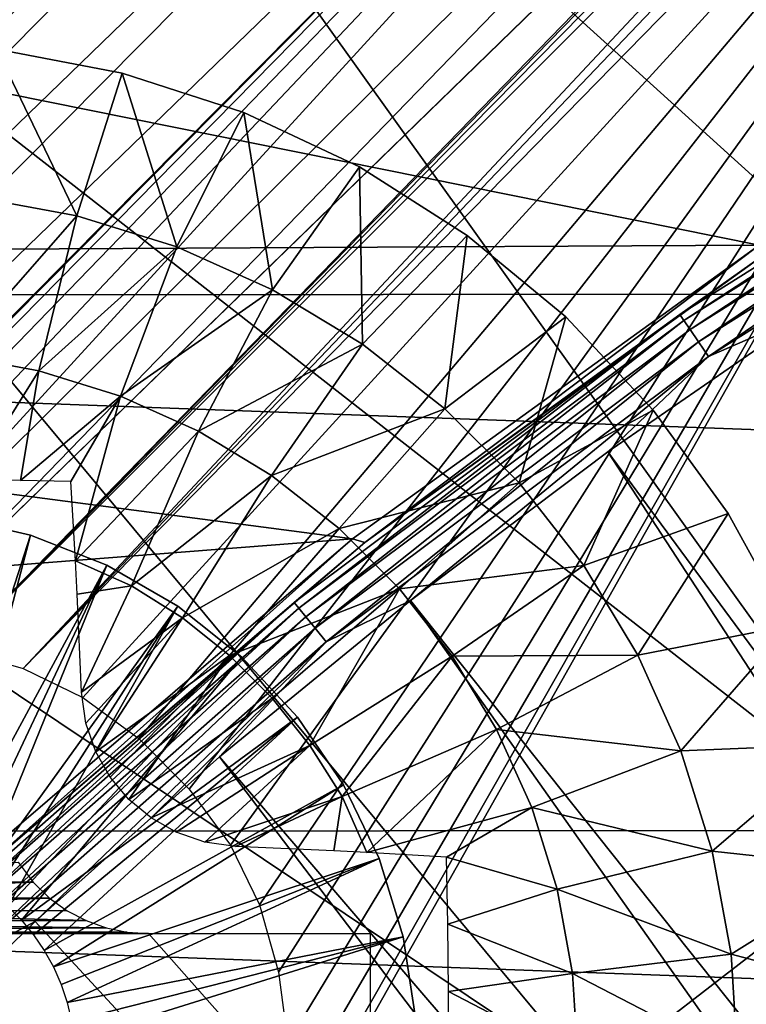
# Model space of a CAD drawing. Header units: millimetres. Extents: x -30.2 to 30.2, y -30.2 to 30.2.
# Tile 78 of 191: x -13 to -10.6, y 13.6 to 16.8. Entities that reach past the tile are written whole.
import ezdxf

# ---------------------------------------------------------------- set-up
doc = ezdxf.new("R2010")
doc.units = ezdxf.units.MM
doc.header["$LTSCALE"] = 81.481481
for name, color, linetype in [('1', 7, 'CONTINUOUS'), ('103', 7, 'CONTINUOUS'), ('174', 7, 'CONTINUOUS'), ('2', 7, 'CONTINUOUS'), ('294', 7, 'CONTINUOUS'), ('296', 7, 'CONTINUOUS'), ('299', 7, 'CONTINUOUS'), ('300', 7, 'CONTINUOUS'), ('301', 7, 'CONTINUOUS'), ('67', 7, 'CONTINUOUS'), ('69', 7, 'CONTINUOUS'), ('75', 7, 'CONTINUOUS'), ('79', 7, 'CONTINUOUS'), ('87', 7, 'CONTINUOUS')]:
    doc.layers.add(name, color=color, linetype=linetype)

msp = doc.modelspace()

# ---------------------------------------------------------------- linework, layer by layer
at = {"layer": '1', "color": 251, "linetype": 'Continuous', "true_color": 0x4c4c4c}
for points in [[(21.9686, 15.9126, 4.4), (-20.7436, 17.48, 4.4), (20.7036, 17.5273, 4.4), (21.9686, 15.9126, 4.4)], [(-22.0031, 15.8647, 4.4), (-20.7436, 17.48, 4.4), (21.9686, 15.9126, 4.4), (-22.0031, 15.8647, 4.4)], [(23.1124, 14.1997, 4.4), (-22.0031, 15.8647, 4.4), (21.9686, 15.9126, 4.4), (23.1124, 14.1997, 4.4)], [(-23.1415, 14.1517, 4.4), (-22.0031, 15.8647, 4.4), (23.1124, 14.1997, 4.4), (-23.1415, 14.1517, 4.4)], [(24.1193, 12.4134, 4.4), (-23.1415, 14.1517, 4.4), (23.1124, 14.1997, 4.4), (24.1193, 12.4134, 4.4)], [(-24.1437, 12.3648, 4.4), (-23.1415, 14.1517, 4.4), (24.1193, 12.4134, 4.4), (-24.1437, 12.3648, 4.4)]]:
    msp.add_3dface(points, dxfattribs=at)
at = {"layer": '103', "color": 251, "linetype": 'Continuous', "true_color": 0x4c4c4c}
msp.add_3dface([(-11.491, 19.903, -212.7), (-10.1559, 20.6163, -212.7), (-7.903, 13.8121, -219.7829), (-11.491, 19.903, -212.7)], dxfattribs=at)
at = {"layer": '174', "color": 251, "linetype": 'Continuous', "true_color": 0x4c4c4c}
for points in [[(-7.8278, 20.4989, -211.7), (-8.6591, 20.1634, -211.7), (-13.6033, 14.7655, -211.7), (-7.8278, 20.4989, -211.7)], [(-13.3843, 14.7718, -211.7), (-7.8278, 20.4989, -211.7), (-13.6033, 14.7655, -211.7), (-13.3843, 14.7718, -211.7)], [(-8.7641, 19.2641, -211.7), (-7.8278, 20.4989, -211.7), (-13.3843, 14.7718, -211.7), (-8.7641, 19.2641, -211.7)], [(-9.4727, 19.7969, -211.7), (-19.8634, 9.3182, -211.7), (-8.6591, 20.1634, -211.7), (-9.4727, 19.7969, -211.7)], [(-8.6591, 20.1634, -211.7), (-19.8634, 9.3182, -211.7), (-14.387, 14.387, -211.7), (-8.6591, 20.1634, -211.7)], [(-8.6591, 20.1634, -211.7), (-14.387, 14.387, -211.7), (-14.3835, 14.3835, -211.7), (-8.6591, 20.1634, -211.7)], [(-8.6591, 20.1634, -211.7), (-14.3835, 14.3835, -211.7), (-14.1969, 14.5315, -211.7), (-8.6591, 20.1634, -211.7)], [(-14.0047, 14.6446, -211.7), (-8.6591, 20.1634, -211.7), (-14.1969, 14.5315, -211.7), (-14.0047, 14.6446, -211.7)], [(-13.807, 14.7226, -211.7), (-8.6591, 20.1634, -211.7), (-14.0047, 14.6446, -211.7), (-13.807, 14.7226, -211.7)], [(-13.6033, 14.7655, -211.7), (-8.6591, 20.1634, -211.7), (-13.807, 14.7226, -211.7), (-13.6033, 14.7655, -211.7)], [(-19.4654, 10.1231, -211.7), (-19.8634, 9.3182, -211.7), (-9.4727, 19.7969, -211.7), (-19.4654, 10.1231, -211.7)], [(-10.2645, 19.401, -211.7), (-19.4654, 10.1231, -211.7), (-9.4727, 19.7969, -211.7), (-10.2645, 19.401, -211.7)], [(-19.0402, 10.905, -211.7), (-19.4654, 10.1231, -211.7), (-10.2645, 19.401, -211.7), (-19.0402, 10.905, -211.7)], [(-11.0307, 18.9769, -211.7), (-19.0402, 10.905, -211.7), (-10.2645, 19.401, -211.7), (-11.0307, 18.9769, -211.7)], [(-8.8139, 19.2139, -211.7), (-8.7641, 19.2641, -211.7), (-13.3843, 14.7718, -211.7), (-8.8139, 19.2139, -211.7)], [(-13.1585, 14.7429, -211.7), (-8.8139, 19.2139, -211.7), (-13.3843, 14.7718, -211.7), (-13.1585, 14.7429, -211.7)], [(-8.8483, 19.1582, -211.7), (-8.8139, 19.2139, -211.7), (-13.1585, 14.7429, -211.7), (-8.8483, 19.1582, -211.7)], [(-8.8674, 19.097, -211.7), (-8.8483, 19.1582, -211.7), (-13.1585, 14.7429, -211.7), (-8.8674, 19.097, -211.7)], [(-8.871, 19.0304, -211.7), (-8.8674, 19.097, -211.7), (-13.1585, 14.7429, -211.7), (-8.871, 19.0304, -211.7)], [(-12.9432, 14.6815, -211.7), (-8.871, 19.0304, -211.7), (-13.1585, 14.7429, -211.7), (-12.9432, 14.6815, -211.7)], [(-8.8593, 18.9582, -211.7), (-8.871, 19.0304, -211.7), (-12.9432, 14.6815, -211.7), (-8.8593, 18.9582, -211.7)], [(-18.5878, 11.6639, -211.7), (-19.0402, 10.905, -211.7), (-11.0307, 18.9769, -211.7), (-18.5878, 11.6639, -211.7)], [(-11.7804, 18.519, -211.7), (-18.5878, 11.6639, -211.7), (-11.0307, 18.9769, -211.7), (-11.7804, 18.519, -211.7)], [(-8.8323, 18.8806, -211.7), (-8.8593, 18.9582, -211.7), (-12.9432, 14.6815, -211.7), (-8.8323, 18.8806, -211.7)], [(-12.7523, 14.5888, -211.7), (-8.8323, 18.8806, -211.7), (-12.9432, 14.6815, -211.7), (-12.7523, 14.5888, -211.7)], [(-12.5735, 14.4577, -211.7), (-8.8323, 18.8806, -211.7), (-12.7523, 14.5888, -211.7), (-12.5735, 14.4577, -211.7)], [(-12.4124, 14.2966, -211.7), (-8.8323, 18.8806, -211.7), (-12.5735, 14.4577, -211.7), (-12.4124, 14.2966, -211.7)], [(-12.2813, 14.1177, -211.7), (-8.8323, 18.8806, -211.7), (-12.4124, 14.2966, -211.7), (-12.2813, 14.1177, -211.7)], [(-12.1886, 13.9269, -211.7), (-8.8323, 18.8806, -211.7), (-12.2813, 14.1177, -211.7), (-12.1886, 13.9269, -211.7)], [(-10.1404, 9.3398, -211.7), (-8.8323, 18.8806, -211.7), (-12.2255, 12.8654, -211.7), (-10.1404, 9.3398, -211.7)], [(-12.2255, 12.8654, -211.7), (-8.8323, 18.8806, -211.7), (-12.1474, 13.0631, -211.7), (-12.2255, 12.8654, -211.7)], [(-12.1272, 13.7115, -211.7), (-8.8323, 18.8806, -211.7), (-12.1886, 13.9269, -211.7), (-12.1272, 13.7115, -211.7)], [(-12.1474, 13.0631, -211.7), (-8.8323, 18.8806, -211.7), (-12.1045, 13.2667, -211.7), (-12.1474, 13.0631, -211.7)], [(-12.0982, 13.4858, -211.7), (-8.8323, 18.8806, -211.7), (-12.1272, 13.7115, -211.7), (-12.0982, 13.4858, -211.7)], [(-12.1045, 13.2667, -211.7), (-8.8323, 18.8806, -211.7), (-12.0982, 13.4858, -211.7), (-12.1045, 13.2667, -211.7)], [(-18.1082, 12.3997, -211.7), (-18.5878, 11.6639, -211.7), (-11.7804, 18.519, -211.7), (-18.1082, 12.3997, -211.7)], [(-12.5181, 18.0254, -211.7), (-18.1082, 12.3997, -211.7), (-11.7804, 18.519, -211.7), (-12.5181, 18.0254, -211.7)], [(-17.6014, 13.1124, -211.7), (-18.1082, 12.3997, -211.7), (-12.5181, 18.0254, -211.7), (-17.6014, 13.1124, -211.7)], [(-13.2404, 17.4989, -211.7), (-17.6014, 13.1124, -211.7), (-12.5181, 18.0254, -211.7), (-13.2404, 17.4989, -211.7)]]:
    msp.add_3dface(points, dxfattribs=at)
at = {"layer": '2', "color": 251, "linetype": 'Continuous', "true_color": 0x4c4c4c}
for points in [[(-10.6051, 20.627, 6.367), (-12.0824, 19.7978, 6.367), (-7.9549, 15.4723, 6.644), (-10.6051, 20.627, 6.367)], [(-12.0824, 19.7978, 6.367), (-13.4954, 18.8631, 6.367), (-9.063, 14.8504, 6.644), (-12.0824, 19.7978, 6.367)], [(-12.0824, 19.7978, 6.367), (-9.063, 14.8504, 6.644), (-7.9549, 15.4723, 6.644), (-12.0824, 19.7978, 6.367)], [(-13.4954, 18.8631, 6.367), (-14.8363, 17.8276, 6.367), (-10.1229, 14.1492, 6.644), (-13.4954, 18.8631, 6.367)], [(-13.4954, 18.8631, 6.367), (-10.1229, 14.1492, 6.644), (-9.063, 14.8504, 6.644), (-13.4954, 18.8631, 6.367)], [(-14.8363, 17.8276, 6.367), (-16.098, 16.6971, 6.367), (-11.1287, 13.3725, 6.644), (-14.8363, 17.8276, 6.367)], [(-14.8363, 17.8276, 6.367), (-11.1287, 13.3725, 6.644), (-10.1229, 14.1492, 6.644), (-14.8363, 17.8276, 6.367)], [(-16.098, 16.6971, 6.367), (-17.2739, 15.4775, 6.367), (-12.0751, 12.5245, 6.644), (-16.098, 16.6971, 6.367)], [(-16.098, 16.6971, 6.367), (-12.0751, 12.5245, 6.644), (-11.1287, 13.3725, 6.644), (-16.098, 16.6971, 6.367)], [(-17.2739, 15.4775, 6.367), (-12.9572, 11.6097, 6.644), (-12.0751, 12.5245, 6.644), (-17.2739, 15.4775, 6.367)], [(-11.1287, 13.3725, 6.644), (-6.7485, 9.4327, 6.8418), (-10.1229, 14.1492, 6.644), (-11.1287, 13.3725, 6.644)]]:
    msp.add_3dface(points, dxfattribs=at)
at = {"layer": '294', "linetype": 'Continuous'}
for points in [[(-13.1742, 15.1655, -206.7), (-12.9192, 15.1073, -206.7), (-13.1742, 15.1655, -213.2), (-13.1742, 15.1655, -206.7)], [(-13.1742, 15.1655, -213.2), (-12.9192, 15.1073, -206.7), (-12.9192, 15.1073, -213.2), (-13.1742, 15.1655, -213.2)], [(-12.9192, 15.1073, -206.7), (-12.6757, 15.0117, -206.7), (-12.9192, 15.1073, -213.2), (-12.9192, 15.1073, -206.7)], [(-12.9192, 15.1073, -213.2), (-12.6757, 15.0117, -206.7), (-12.6757, 15.0117, -213.2), (-12.9192, 15.1073, -213.2)], [(-12.6757, 15.0117, -206.7), (-12.4492, 14.8809, -206.7), (-12.6757, 15.0117, -213.2), (-12.6757, 15.0117, -206.7)], [(-12.6757, 15.0117, -213.2), (-12.4492, 14.8809, -206.7), (-12.4492, 14.8809, -213.2), (-12.6757, 15.0117, -213.2)], [(-12.4492, 14.8809, -206.7), (-12.2447, 14.7179, -206.7), (-12.4492, 14.8809, -213.2), (-12.4492, 14.8809, -206.7)], [(-12.4492, 14.8809, -213.2), (-12.2447, 14.7179, -206.7), (-12.2447, 14.7179, -213.2), (-12.4492, 14.8809, -213.2)], [(-12.2447, 14.7179, -206.7), (-12.0668, 14.5261, -206.7), (-12.2447, 14.7179, -213.2), (-12.2447, 14.7179, -206.7)], [(-12.2447, 14.7179, -213.2), (-12.0668, 14.5261, -206.7), (-12.0668, 14.5261, -213.2), (-12.2447, 14.7179, -213.2)], [(-12.0668, 14.5261, -206.7), (-11.9195, 14.31, -206.7), (-12.0668, 14.5261, -213.2), (-12.0668, 14.5261, -206.7)], [(-12.0668, 14.5261, -213.2), (-11.9195, 14.31, -206.7), (-11.9195, 14.31, -213.2), (-12.0668, 14.5261, -213.2)], [(-11.9195, 14.31, -206.7), (-11.806, 14.0744, -206.7), (-11.9195, 14.31, -213.2), (-11.9195, 14.31, -206.7)], [(-11.9195, 14.31, -213.2), (-11.806, 14.0744, -206.7), (-11.806, 14.0744, -213.2), (-11.9195, 14.31, -213.2)], [(-11.806, 14.0744, -206.7), (-11.7289, 13.8244, -206.7), (-11.806, 14.0744, -213.2), (-11.806, 14.0744, -206.7)], [(-11.806, 14.0744, -213.2), (-11.7289, 13.8244, -206.7), (-11.7289, 13.8244, -213.2), (-11.806, 14.0744, -213.2)], [(-11.7289, 13.8244, -206.7), (-11.6899, 13.5658, -206.7), (-11.7289, 13.8244, -213.2), (-11.7289, 13.8244, -206.7)], [(-11.7289, 13.8244, -213.2), (-11.6899, 13.5658, -206.7), (-11.6899, 13.5658, -213.2), (-11.7289, 13.8244, -213.2)]]:
    msp.add_3dface(points, dxfattribs=at)
at = {"layer": '296', "linetype": 'Continuous'}
for points in [[(-12.9192, 15.1073, -206.7), (-13.1742, 15.1655, -206.7), (-13.255, 14.068, -203.7), (-12.9192, 15.1073, -206.7)], [(-13.1973, 14.0487, -203.7), (-12.9192, 15.1073, -206.7), (-13.255, 14.068, -203.7), (-13.1973, 14.0487, -203.7)], [(-12.6757, 15.0117, -206.7), (-12.9192, 15.1073, -206.7), (-13.1973, 14.0487, -203.7), (-12.6757, 15.0117, -206.7)], [(-13.1417, 14.0241, -203.7), (-12.6757, 15.0117, -206.7), (-13.1973, 14.0487, -203.7), (-13.1417, 14.0241, -203.7)], [(-13.0886, 13.9946, -203.7), (-12.6757, 15.0117, -206.7), (-13.1417, 14.0241, -203.7), (-13.0886, 13.9946, -203.7)], [(-12.4492, 14.8809, -206.7), (-12.6757, 15.0117, -206.7), (-13.0886, 13.9946, -203.7), (-12.4492, 14.8809, -206.7)], [(-13.0385, 13.9602, -203.7), (-12.4492, 14.8809, -206.7), (-13.0886, 13.9946, -203.7), (-13.0385, 13.9602, -203.7)], [(-12.9917, 13.9214, -203.7), (-12.4492, 14.8809, -206.7), (-13.0385, 13.9602, -203.7), (-12.9917, 13.9214, -203.7)], [(-12.2447, 14.7179, -206.7), (-12.4492, 14.8809, -206.7), (-12.9917, 13.9214, -203.7), (-12.2447, 14.7179, -206.7)], [(-12.9487, 13.8784, -203.7), (-12.2447, 14.7179, -206.7), (-12.9917, 13.9214, -203.7), (-12.9487, 13.8784, -203.7)], [(-12.0668, 14.5261, -206.7), (-12.2447, 14.7179, -206.7), (-12.9487, 13.8784, -203.7), (-12.0668, 14.5261, -206.7)], [(-12.9099, 13.8316, -203.7), (-12.0668, 14.5261, -206.7), (-12.9487, 13.8784, -203.7), (-12.9099, 13.8316, -203.7)], [(-12.8755, 13.7815, -203.7), (-12.0668, 14.5261, -206.7), (-12.9099, 13.8316, -203.7), (-12.8755, 13.7815, -203.7)], [(-11.9195, 14.31, -206.7), (-12.0668, 14.5261, -206.7), (-12.8755, 13.7815, -203.7), (-11.9195, 14.31, -206.7)], [(-12.8459, 13.7284, -203.7), (-11.9195, 14.31, -206.7), (-12.8755, 13.7815, -203.7), (-12.8459, 13.7284, -203.7)], [(-11.806, 14.0744, -206.7), (-11.9195, 14.31, -206.7), (-12.8459, 13.7284, -203.7), (-11.806, 14.0744, -206.7)], [(-12.8214, 13.6728, -203.7), (-11.806, 14.0744, -206.7), (-12.8459, 13.7284, -203.7), (-12.8214, 13.6728, -203.7)], [(-12.8021, 13.6151, -203.7), (-11.806, 14.0744, -206.7), (-12.8214, 13.6728, -203.7), (-12.8021, 13.6151, -203.7)], [(-11.7289, 13.8244, -206.7), (-11.806, 14.0744, -206.7), (-12.8021, 13.6151, -203.7), (-11.7289, 13.8244, -206.7)], [(-12.7881, 13.5559, -203.7), (-11.7289, 13.8244, -206.7), (-12.8021, 13.6151, -203.7), (-12.7881, 13.5559, -203.7)], [(-12.7797, 13.4957, -203.7), (-11.7289, 13.8244, -206.7), (-12.7881, 13.5559, -203.7), (-12.7797, 13.4957, -203.7)], [(-11.6899, 13.5658, -206.7), (-11.7289, 13.8244, -206.7), (-12.7797, 13.4957, -203.7), (-11.6899, 13.5658, -206.7)]]:
    msp.add_3dface(points, dxfattribs=at)
at = {"layer": '299', "linetype": 'Continuous'}
for points in [[(-12.6268, 16.5829, -214.7125), (-13.0277, 16.6594, -214.7125), (-12.6268, 16.5829, -213.2), (-12.6268, 16.5829, -214.7125)], [(-12.6268, 16.5829, -213.2), (-13.0277, 16.6594, -214.7125), (-13.0277, 16.6594, -213.2), (-12.6268, 16.5829, -213.2)], [(-12.2386, 16.4568, -214.7125), (-12.6268, 16.5829, -214.7125), (-12.2386, 16.4568, -213.2), (-12.2386, 16.4568, -214.7125)], [(-12.2386, 16.4568, -213.2), (-12.6268, 16.5829, -214.7125), (-12.6268, 16.5829, -213.2), (-12.2386, 16.4568, -213.2)], [(-11.8693, 16.283, -214.7125), (-12.2386, 16.4568, -214.7125), (-11.8693, 16.283, -213.2), (-11.8693, 16.283, -214.7125)], [(-11.8693, 16.283, -213.2), (-12.2386, 16.4568, -214.7125), (-12.2386, 16.4568, -213.2), (-11.8693, 16.283, -213.2)], [(-11.5247, 16.0643, -214.7125), (-11.8693, 16.283, -214.7125), (-11.5247, 16.0643, -213.2), (-11.5247, 16.0643, -214.7125)], [(-11.5247, 16.0643, -213.2), (-11.8693, 16.283, -214.7125), (-11.8693, 16.283, -213.2), (-11.5247, 16.0643, -213.2)], [(-11.2103, 15.8042, -214.7125), (-11.5247, 16.0643, -214.7125), (-11.2103, 15.8042, -213.2), (-11.2103, 15.8042, -214.7125)], [(-11.2103, 15.8042, -213.2), (-11.5247, 16.0643, -214.7125), (-11.5247, 16.0643, -213.2), (-11.2103, 15.8042, -213.2)], [(-10.9309, 15.5067, -214.7125), (-11.2103, 15.8042, -214.7125), (-10.9309, 15.5067, -213.2), (-10.9309, 15.5067, -214.7125)], [(-10.9309, 15.5067, -213.2), (-11.2103, 15.8042, -214.7125), (-11.2103, 15.8042, -213.2), (-10.9309, 15.5067, -213.2)], [(-10.691, 15.1765, -214.7125), (-10.9309, 15.5067, -214.7125), (-10.691, 15.1765, -213.2), (-10.691, 15.1765, -214.7125)], [(-10.691, 15.1765, -213.2), (-10.9309, 15.5067, -214.7125), (-10.9309, 15.5067, -213.2), (-10.691, 15.1765, -213.2)], [(-10.4943, 14.8188, -214.7125), (-10.691, 15.1765, -214.7125), (-10.4943, 14.8188, -213.2), (-10.4943, 14.8188, -214.7125)], [(-10.4943, 14.8188, -213.2), (-10.691, 15.1765, -214.7125), (-10.691, 15.1765, -213.2), (-10.4943, 14.8188, -213.2)]]:
    msp.add_3dface(points, dxfattribs=at)
at = {"layer": '300', "linetype": 'Continuous'}
for points in [[(-13.1008, 16.1879, -215.0336), (-13.0277, 16.6594, -214.7125), (-12.7714, 16.1275, -215.0336), (-13.1008, 16.1879, -215.0336)], [(-13.0277, 16.6594, -214.7125), (-12.6268, 16.5829, -214.7125), (-12.7714, 16.1275, -215.0336), (-13.0277, 16.6594, -214.7125)], [(-12.7714, 16.1275, -215.0336), (-12.6268, 16.5829, -214.7125), (-12.4517, 16.0279, -215.0336), (-12.7714, 16.1275, -215.0336)], [(-12.6268, 16.5829, -214.7125), (-12.2386, 16.4568, -214.7125), (-12.4517, 16.0279, -215.0336), (-12.6268, 16.5829, -214.7125)], [(-12.4517, 16.0279, -215.0336), (-12.2386, 16.4568, -214.7125), (-12.1463, 15.8905, -215.0336), (-12.4517, 16.0279, -215.0336)], [(-12.2386, 16.4568, -214.7125), (-11.8693, 16.283, -214.7125), (-12.1463, 15.8905, -215.0336), (-12.2386, 16.4568, -214.7125)], [(-12.1463, 15.8905, -215.0336), (-11.8693, 16.283, -214.7125), (-11.8597, 15.7172, -215.0336), (-12.1463, 15.8905, -215.0336)], [(-11.8693, 16.283, -214.7125), (-11.5247, 16.0643, -214.7125), (-11.8597, 15.7172, -215.0336), (-11.8693, 16.283, -214.7125)], [(-13.1622, 15.6817, -215.3028), (-13.1008, 16.1879, -215.0336), (-12.7714, 16.1275, -215.0336), (-13.1622, 15.6817, -215.3028)], [(-12.8934, 15.6325, -215.3028), (-13.1622, 15.6817, -215.3028), (-12.7714, 16.1275, -215.0336), (-12.8934, 15.6325, -215.3028)], [(-12.8934, 15.6325, -215.3028), (-12.7714, 16.1275, -215.0336), (-12.4517, 16.0279, -215.0336), (-12.8934, 15.6325, -215.3028)], [(-11.8597, 15.7172, -215.0336), (-11.5247, 16.0643, -214.7125), (-11.5961, 15.5107, -215.0336), (-11.8597, 15.7172, -215.0336)], [(-11.5247, 16.0643, -214.7125), (-11.2103, 15.8042, -214.7125), (-11.5961, 15.5107, -215.0336), (-11.5247, 16.0643, -214.7125)], [(-12.6325, 15.5512, -215.3028), (-12.8934, 15.6325, -215.3028), (-12.4517, 16.0279, -215.0336), (-12.6325, 15.5512, -215.3028)], [(-12.6325, 15.5512, -215.3028), (-12.4517, 16.0279, -215.0336), (-12.1463, 15.8905, -215.0336), (-12.6325, 15.5512, -215.3028)], [(-12.3833, 15.439, -215.3028), (-12.6325, 15.5512, -215.3028), (-12.1463, 15.8905, -215.0336), (-12.3833, 15.439, -215.3028)], [(-12.3833, 15.439, -215.3028), (-12.1463, 15.8905, -215.0336), (-11.8597, 15.7172, -215.0336), (-12.3833, 15.439, -215.3028)], [(-11.5961, 15.5107, -215.0336), (-11.2103, 15.8042, -214.7125), (-11.3593, 15.2739, -215.0336), (-11.5961, 15.5107, -215.0336)], [(-11.2103, 15.8042, -214.7125), (-10.9309, 15.5067, -214.7125), (-11.3593, 15.2739, -215.0336), (-11.2103, 15.8042, -214.7125)], [(-12.1494, 15.2976, -215.3028), (-12.3833, 15.439, -215.3028), (-11.8597, 15.7172, -215.0336), (-12.1494, 15.2976, -215.3028)], [(-12.1494, 15.2976, -215.3028), (-11.8597, 15.7172, -215.0336), (-11.5961, 15.5107, -215.0336), (-12.1494, 15.2976, -215.3028)], [(-13.1622, 15.6817, -215.3028), (-12.8934, 15.6325, -215.3028), (-13.1115, 15.2842, -215.4632), (-13.1622, 15.6817, -215.3028)], [(-13.1115, 15.2842, -215.4632), (-12.8934, 15.6325, -215.3028), (-12.951, 15.2821, -215.4512), (-13.1115, 15.2842, -215.4632)], [(-12.8934, 15.6325, -215.3028), (-12.6325, 15.5512, -215.3028), (-12.951, 15.2821, -215.4512), (-12.8934, 15.6325, -215.3028)], [(-12.951, 15.2821, -215.4512), (-12.6325, 15.5512, -215.3028), (-12.7909, 15.2791, -215.4343), (-12.951, 15.2821, -215.4512)], [(-12.7909, 15.2791, -215.4343), (-12.6325, 15.5512, -215.3028), (-12.7761, 15.0249, -215.5184), (-12.7909, 15.2791, -215.4343)], [(-12.6325, 15.5512, -215.3028), (-12.3833, 15.439, -215.3028), (-12.7761, 15.0249, -215.5184), (-12.6325, 15.5512, -215.3028)], [(-11.9343, 15.1291, -215.3028), (-12.1494, 15.2976, -215.3028), (-11.5961, 15.5107, -215.0336), (-11.9343, 15.1291, -215.3028)], [(-11.9343, 15.1291, -215.3028), (-11.5961, 15.5107, -215.0336), (-11.3593, 15.2739, -215.0336), (-11.9343, 15.1291, -215.3028)], [(-11.3593, 15.2739, -215.0336), (-10.9309, 15.5067, -214.7125), (-11.1528, 15.0103, -215.0336), (-11.3593, 15.2739, -215.0336)], [(-10.9309, 15.5067, -214.7125), (-10.691, 15.1765, -214.7125), (-11.1528, 15.0103, -215.0336), (-10.9309, 15.5067, -214.7125)], [(-12.7761, 15.0249, -215.5184), (-12.3833, 15.439, -215.3028), (-12.5971, 14.9457, -215.5162), (-12.7761, 15.0249, -215.5184)], [(-12.3833, 15.439, -215.3028), (-12.1494, 15.2976, -215.3028), (-12.5971, 14.9457, -215.5162), (-12.3833, 15.439, -215.3028)], [(-12.5971, 14.9457, -215.5162), (-12.1494, 15.2976, -215.3028), (-12.4341, 14.843, -215.5162), (-12.5971, 14.9457, -215.5162)], [(-12.1494, 15.2976, -215.3028), (-11.9343, 15.1291, -215.3028), (-12.4341, 14.843, -215.5162), (-12.1494, 15.2976, -215.3028)], [(-11.741, 14.9358, -215.3028), (-11.9343, 15.1291, -215.3028), (-11.3593, 15.2739, -215.0336), (-11.741, 14.9358, -215.3028)], [(-11.741, 14.9358, -215.3028), (-11.3593, 15.2739, -215.0336), (-11.1528, 15.0103, -215.0336), (-11.741, 14.9358, -215.3028)], [(-11.1528, 15.0103, -215.0336), (-10.691, 15.1765, -214.7125), (-10.9796, 14.7238, -215.0336), (-11.1528, 15.0103, -215.0336)], [(-10.691, 15.1765, -214.7125), (-10.4943, 14.8188, -214.7125), (-10.9796, 14.7238, -215.0336), (-10.691, 15.1765, -214.7125)], [(-12.4341, 14.843, -215.5162), (-11.9343, 15.1291, -215.3028), (-12.2835, 14.7228, -215.5162), (-12.4341, 14.843, -215.5162)], [(-11.9343, 15.1291, -215.3028), (-11.741, 14.9358, -215.3028), (-12.2835, 14.7228, -215.5162), (-11.9343, 15.1291, -215.3028)], [(-12.7761, 15.0249, -215.5184), (-12.5971, 14.9457, -215.5162), (-12.7706, 14.9188, -215.5495), (-12.7761, 15.0249, -215.5184)], [(-11.5725, 14.7207, -215.3028), (-11.741, 14.9358, -215.3028), (-11.1528, 15.0103, -215.0336), (-11.5725, 14.7207, -215.3028)], [(-11.5725, 14.7207, -215.3028), (-11.1528, 15.0103, -215.0336), (-10.9796, 14.7238, -215.0336), (-11.5725, 14.7207, -215.3028)], [(-12.5971, 14.9457, -215.5162), (-12.7568, 14.6056, -215.6278), (-12.7706, 14.9188, -215.5495), (-12.5971, 14.9457, -215.5162)], [(-12.5971, 14.9457, -215.5162), (-12.4341, 14.843, -215.5162), (-12.7568, 14.6056, -215.6278), (-12.5971, 14.9457, -215.5162)], [(-12.2835, 14.7228, -215.5162), (-11.741, 14.9358, -215.3028), (-12.1473, 14.5865, -215.5162), (-12.2835, 14.7228, -215.5162)], [(-12.1473, 14.5865, -215.5162), (-11.741, 14.9358, -215.3028), (-12.0271, 14.4359, -215.5162), (-12.1473, 14.5865, -215.5162)], [(-11.741, 14.9358, -215.3028), (-11.5725, 14.7207, -215.3028), (-12.0271, 14.4359, -215.5162), (-11.741, 14.9358, -215.3028)], [(-12.7568, 14.6056, -215.6278), (-12.4341, 14.843, -215.5162), (-12.7429, 14.5066, -215.6472), (-12.7568, 14.6056, -215.6278)], [(-12.7429, 14.5066, -215.6472), (-12.4341, 14.843, -215.5162), (-12.7112, 14.4157, -215.6607), (-12.7429, 14.5066, -215.6472)], [(-12.4341, 14.843, -215.5162), (-12.2835, 14.7228, -215.5162), (-12.7112, 14.4157, -215.6607), (-12.4341, 14.843, -215.5162)], [(-10.9796, 14.7238, -215.0336), (-10.4943, 14.8188, -214.7125), (-10.8421, 14.4184, -215.0336), (-10.9796, 14.7238, -215.0336)], [(-10.4943, 14.8188, -214.7125), (-10.3441, 14.4393, -214.7125), (-10.8421, 14.4184, -215.0336), (-10.4943, 14.8188, -214.7125)], [(-12.7112, 14.4157, -215.6607), (-12.2835, 14.7228, -215.5162), (-12.6649, 14.3347, -215.6685), (-12.7112, 14.4157, -215.6607)], [(-12.6649, 14.3347, -215.6685), (-12.2835, 14.7228, -215.5162), (-12.6052, 14.2636, -215.6711), (-12.6649, 14.3347, -215.6685)], [(-12.2835, 14.7228, -215.5162), (-12.1473, 14.5865, -215.5162), (-12.6052, 14.2636, -215.6711), (-12.2835, 14.7228, -215.5162)], [(-12.0271, 14.4359, -215.5162), (-11.5725, 14.7207, -215.3028), (-11.9243, 14.2729, -215.5162), (-12.0271, 14.4359, -215.5162)], [(-11.5725, 14.7207, -215.3028), (-11.4311, 14.4868, -215.3028), (-11.9243, 14.2729, -215.5162), (-11.5725, 14.7207, -215.3028)], [(-11.4311, 14.4868, -215.3028), (-11.5725, 14.7207, -215.3028), (-10.9796, 14.7238, -215.0336), (-11.4311, 14.4868, -215.3028)], [(-11.4311, 14.4868, -215.3028), (-10.9796, 14.7238, -215.0336), (-10.8421, 14.4184, -215.0336), (-11.4311, 14.4868, -215.3028)], [(-12.6052, 14.2636, -215.6711), (-12.1473, 14.5865, -215.5162), (-12.5345, 14.2045, -215.6685), (-12.6052, 14.2636, -215.6711)], [(-12.1473, 14.5865, -215.5162), (-12.0271, 14.4359, -215.5162), (-12.5345, 14.2045, -215.6685), (-12.1473, 14.5865, -215.5162)], [(-11.9243, 14.2729, -215.5162), (-11.4311, 14.4868, -215.3028), (-11.8451, 14.094, -215.5184), (-11.9243, 14.2729, -215.5162)], [(-11.4311, 14.4868, -215.3028), (-11.3189, 14.2376, -215.3028), (-11.8451, 14.094, -215.5184), (-11.4311, 14.4868, -215.3028)], [(-11.3189, 14.2376, -215.3028), (-11.4311, 14.4868, -215.3028), (-10.8421, 14.4184, -215.0336), (-11.3189, 14.2376, -215.3028)], [(-12.5345, 14.2045, -215.6685), (-12.0271, 14.4359, -215.5162), (-12.4542, 14.1588, -215.6606), (-12.5345, 14.2045, -215.6685)], [(-12.4542, 14.1588, -215.6606), (-12.0271, 14.4359, -215.5162), (-12.3633, 14.1271, -215.6471), (-12.4542, 14.1588, -215.6606)], [(-12.0271, 14.4359, -215.5162), (-11.9243, 14.2729, -215.5162), (-12.3633, 14.1271, -215.6471), (-12.0271, 14.4359, -215.5162)], [(-10.8421, 14.4184, -215.0336), (-10.3441, 14.4393, -214.7125), (-10.7425, 14.0987, -215.0336), (-10.8421, 14.4184, -215.0336)], [(-10.3441, 14.4393, -214.7125), (-10.2426, 14.044, -214.7125), (-10.7425, 14.0987, -215.0336), (-10.3441, 14.4393, -214.7125)], [(-11.3189, 14.2376, -215.3028), (-10.8421, 14.4184, -215.0336), (-10.7425, 14.0987, -215.0336), (-11.3189, 14.2376, -215.3028)], [(-12.3633, 14.1271, -215.6471), (-11.9243, 14.2729, -215.5162), (-12.2644, 14.1132, -215.6278), (-12.3633, 14.1271, -215.6471)], [(-12.2644, 14.1132, -215.6278), (-11.9243, 14.2729, -215.5162), (-11.951, 14.0994, -215.5494), (-12.2644, 14.1132, -215.6278)], [(-11.9243, 14.2729, -215.5162), (-11.8451, 14.094, -215.5184), (-11.951, 14.0994, -215.5494), (-11.9243, 14.2729, -215.5162)], [(-11.8451, 14.094, -215.5184), (-11.3189, 14.2376, -215.3028), (-11.5909, 14.0791, -215.4343), (-11.8451, 14.094, -215.5184)], [(-11.3189, 14.2376, -215.3028), (-11.2376, 13.9766, -215.3028), (-11.5909, 14.0791, -215.4343), (-11.3189, 14.2376, -215.3028)], [(-11.2376, 13.9766, -215.3028), (-11.3189, 14.2376, -215.3028), (-10.7425, 14.0987, -215.0336), (-11.2376, 13.9766, -215.3028)], [(-11.2376, 13.9766, -215.3028), (-10.7425, 14.0987, -215.0336), (-10.6821, 13.7693, -215.0336), (-11.2376, 13.9766, -215.3028)], [(-10.7425, 14.0987, -215.0336), (-10.2426, 14.044, -214.7125), (-10.6821, 13.7693, -215.0336), (-10.7425, 14.0987, -215.0336)], [(-11.5909, 14.0791, -215.4343), (-11.2376, 13.9766, -215.3028), (-11.5872, 13.865, -215.4557), (-11.5909, 14.0791, -215.4343)], [(-10.2426, 14.044, -214.7125), (-10.1914, 13.6391, -214.7125), (-10.6821, 13.7693, -215.0336), (-10.2426, 14.044, -214.7125)], [(-11.2376, 13.9766, -215.3028), (-11.1883, 13.7078, -215.3028), (-11.5872, 13.865, -215.4557), (-11.2376, 13.9766, -215.3028)], [(-11.1883, 13.7078, -215.3028), (-11.2376, 13.9766, -215.3028), (-10.6821, 13.7693, -215.0336), (-11.1883, 13.7078, -215.3028)], [(-11.5872, 13.865, -215.4557), (-11.1883, 13.7078, -215.3028), (-11.5849, 13.6502, -215.4686), (-11.5872, 13.865, -215.4557)], [(-11.1883, 13.7078, -215.3028), (-10.6821, 13.7693, -215.0336), (-10.6619, 13.435, -215.0336), (-11.1883, 13.7078, -215.3028)], [(-10.6821, 13.7693, -215.0336), (-10.1914, 13.6391, -214.7125), (-10.6619, 13.435, -215.0336), (-10.6821, 13.7693, -215.0336)], [(-11.1883, 13.7078, -215.3028), (-11.1718, 13.435, -215.3028), (-11.5849, 13.6502, -215.4686), (-11.1883, 13.7078, -215.3028)], [(-11.1718, 13.435, -215.3028), (-11.1883, 13.7078, -215.3028), (-10.6619, 13.435, -215.0336), (-11.1718, 13.435, -215.3028)], [(-11.5849, 13.6502, -215.4686), (-11.1718, 13.435, -215.3028), (-11.5841, 13.435, -215.4729), (-11.5849, 13.6502, -215.4686)], [(-10.1914, 13.6391, -214.7125), (-10.1914, 13.231, -214.7125), (-10.6619, 13.435, -215.0336), (-10.1914, 13.6391, -214.7125)]]:
    msp.add_3dface(points, dxfattribs=at)
at = {"layer": '301', "linetype": 'Continuous'}
for points in [[(-12.9591, 14.0627, -214.05), (-12.9114, 13.9993, -214.05), (-13.9484, 14.0112, -214.05), (-12.9591, 14.0627, -214.05)], [(-13.9484, 14.0112, -214.05), (-12.9114, 13.9993, -214.05), (-13.9993, 13.9586, -214.05), (-13.9484, 14.0112, -214.05)], [(-12.9114, 13.9993, -214.05), (-12.8588, 13.9484, -214.05), (-13.9993, 13.9586, -214.05), (-12.9114, 13.9993, -214.05)], [(-13.9993, 13.9586, -214.05), (-12.8588, 13.9484, -214.05), (-14.0627, 13.911, -214.05), (-13.9993, 13.9586, -214.05)], [(-12.8588, 13.9484, -214.05), (-12.8025, 13.908, -214.05), (-14.0627, 13.911, -214.05), (-12.8588, 13.9484, -214.05)], [(-14.0627, 13.911, -214.05), (-12.7421, 13.8764, -214.05), (-14.1407, 13.8711, -214.05), (-14.0627, 13.911, -214.05)], [(-12.8025, 13.908, -214.05), (-12.7421, 13.8764, -214.05), (-14.0627, 13.911, -214.05), (-12.8025, 13.908, -214.05)], [(-14.1407, 13.8711, -214.05), (-12.6776, 13.8535, -214.05), (-14.232, 13.8441, -214.05), (-14.1407, 13.8711, -214.05)], [(-12.7421, 13.8764, -214.05), (-12.6776, 13.8535, -214.05), (-14.1407, 13.8711, -214.05), (-12.7421, 13.8764, -214.05)], [(-12.5426, 13.035, -214.05), (-14.3274, 13.035, -214.05), (-15.035, 13.835, -214.05), (-12.5426, 13.035, -214.05)], [(-11.835, 13.035, -214.05), (-12.5426, 13.035, -214.05), (-15.035, 13.835, -214.05), (-11.835, 13.035, -214.05)], [(-14.3274, 13.835, -214.05), (-11.835, 13.035, -214.05), (-15.035, 13.835, -214.05), (-14.3274, 13.835, -214.05)], [(-14.232, 13.8441, -214.05), (-12.5426, 13.835, -214.05), (-14.3274, 13.835, -214.05), (-14.232, 13.8441, -214.05)], [(-12.5426, 13.835, -214.05), (-11.835, 13.035, -214.05), (-14.3274, 13.835, -214.05), (-12.5426, 13.835, -214.05)], [(-12.6776, 13.8535, -214.05), (-12.6106, 13.8396, -214.05), (-14.232, 13.8441, -214.05), (-12.6776, 13.8535, -214.05)], [(-12.6106, 13.8396, -214.05), (-12.5426, 13.835, -214.05), (-14.232, 13.8441, -214.05), (-12.6106, 13.8396, -214.05)], [(-11.835, 13.835, -214.05), (-11.835, 13.035, -214.05), (-12.5426, 13.835, -214.05), (-11.835, 13.835, -214.05)]]:
    msp.add_3dface(points, dxfattribs=at)
at = {"layer": '67', "color": 251, "linetype": 'Continuous', "true_color": 0x4c4c4c}
for points in [[(-11.0762, 15.3732, -118.6883), (-10.427, 15.8208, -118.6883), (-6.125, 8.6602, -114.9299), (-11.0762, 15.3732, -118.6883)], [(-11.7063, 14.899, -118.6883), (-11.0762, 15.3732, -118.6883), (-6.5125, 8.3728, -114.9299), (-11.7063, 14.899, -118.6883)], [(-6.5125, 8.3728, -114.9299), (-11.0762, 15.3732, -118.6883), (-6.125, 8.6602, -114.9299), (-6.5125, 8.3728, -114.9299)], [(-12.3162, 14.399, -118.6883), (-11.7063, 14.899, -118.6883), (-6.8865, 8.068, -114.9299), (-12.3162, 14.399, -118.6883)], [(-6.8865, 8.068, -114.9299), (-11.7063, 14.899, -118.6883), (-6.5125, 8.3728, -114.9299), (-6.8865, 8.068, -114.9299)], [(-12.9047, 13.874, -118.6883), (-12.3162, 14.399, -118.6883), (-7.2462, 7.7465, -114.9299), (-12.9047, 13.874, -118.6883)], [(-7.2462, 7.7465, -114.9299), (-12.3162, 14.399, -118.6883), (-6.8865, 8.068, -114.9299), (-7.2462, 7.7465, -114.9299)], [(-13.4708, 13.325, -118.6883), (-12.9047, 13.874, -118.6883), (-7.2462, 7.7465, -114.9299), (-13.4708, 13.325, -118.6883)]]:
    msp.add_3dface(points, dxfattribs=at)
at = {"layer": '69', "color": 251, "linetype": 'Continuous', "true_color": 0x4c4c4c}
for points in [[(-10.5929, 16.0333, -120), (-11.8518, 15.0841, -119.039), (-11.8912, 15.0958, -120), (-10.5929, 16.0333, -120)], [(-10.5565, 16.0173, -119.039), (-11.8518, 15.0841, -119.039), (-10.5929, 16.0333, -120), (-10.5565, 16.0173, -119.039)], [(-11.8912, 15.0958, -120), (-13.065, 14.0464, -119.039), (-13.1085, 14.0515, -120), (-11.8912, 15.0958, -120)], [(-11.8518, 15.0841, -119.039), (-13.065, 14.0464, -119.039), (-11.8912, 15.0958, -120), (-11.8518, 15.0841, -119.039)]]:
    msp.add_3dface(points, dxfattribs=at)
at = {"layer": '75', "color": 251, "linetype": 'Continuous', "true_color": 0x4c4c4c}
for points in [[(-10.8457, 15.8115, -118.9656), (-10.5565, 16.0173, -119.039), (-9.5447, 16.6293, -118.9656), (-10.8457, 15.8115, -118.9656)], [(-10.8457, 15.8115, -118.9656), (-9.5447, 16.6293, -118.9656), (-10.8327, 15.7927, -118.895), (-10.8457, 15.8115, -118.9656)], [(-10.8327, 15.7927, -118.895), (-9.5447, 16.6293, -118.9656), (-9.5333, 16.6095, -118.895), (-10.8327, 15.7927, -118.895)], [(-10.8327, 15.7927, -118.895), (-9.5333, 16.6095, -118.895), (-10.8127, 15.7635, -118.8299), (-10.8327, 15.7927, -118.895)], [(-10.8127, 15.7635, -118.8299), (-9.5333, 16.6095, -118.895), (-9.5157, 16.5787, -118.8299), (-10.8127, 15.7635, -118.8299)], [(-10.8127, 15.7635, -118.8299), (-9.5157, 16.5787, -118.8299), (-10.7862, 15.7248, -118.7725), (-10.8127, 15.7635, -118.8299)], [(-10.7862, 15.7248, -118.7725), (-9.5157, 16.5787, -118.8299), (-9.4923, 16.5381, -118.7725), (-10.7862, 15.7248, -118.7725)], [(-10.7862, 15.7248, -118.7725), (-9.4923, 16.5381, -118.7725), (-10.7541, 15.6781, -118.7247), (-10.7862, 15.7248, -118.7725)], [(-10.7541, 15.6781, -118.7247), (-9.4923, 16.5381, -118.7725), (-9.4641, 16.4889, -118.7247), (-10.7541, 15.6781, -118.7247)], [(-10.427, 15.8208, -118.6883), (-10.7541, 15.6781, -118.7247), (-9.4641, 16.4889, -118.7247), (-10.427, 15.8208, -118.6883)], [(-11.8518, 15.0841, -119.039), (-10.5565, 16.0173, -119.039), (-10.8457, 15.8115, -118.9656), (-11.8518, 15.0841, -119.039)], [(-10.427, 15.8208, -118.6883), (-11.0762, 15.3732, -118.6883), (-10.7541, 15.6781, -118.7247), (-10.427, 15.8208, -118.6883)], [(-12.077, 14.8923, -118.9656), (-11.8518, 15.0841, -119.039), (-10.8457, 15.8115, -118.9656), (-12.077, 14.8923, -118.9656)], [(-12.077, 14.8923, -118.9656), (-10.8457, 15.8115, -118.9656), (-12.0626, 14.8745, -118.895), (-12.077, 14.8923, -118.9656)], [(-12.0626, 14.8745, -118.895), (-10.8457, 15.8115, -118.9656), (-10.8327, 15.7927, -118.895), (-12.0626, 14.8745, -118.895)], [(-12.0626, 14.8745, -118.895), (-10.8327, 15.7927, -118.895), (-12.0403, 14.847, -118.8299), (-12.0626, 14.8745, -118.895)], [(-12.0403, 14.847, -118.8299), (-10.8327, 15.7927, -118.895), (-10.8127, 15.7635, -118.8299), (-12.0403, 14.847, -118.8299)], [(-12.0403, 14.847, -118.8299), (-10.8127, 15.7635, -118.8299), (-12.0107, 14.8106, -118.7725), (-12.0403, 14.847, -118.8299)], [(-12.0107, 14.8106, -118.7725), (-10.8127, 15.7635, -118.8299), (-10.7862, 15.7248, -118.7725), (-12.0107, 14.8106, -118.7725)], [(-12.0107, 14.8106, -118.7725), (-10.7862, 15.7248, -118.7725), (-11.975, 14.7666, -118.7247), (-12.0107, 14.8106, -118.7725)], [(-11.975, 14.7666, -118.7247), (-10.7862, 15.7248, -118.7725), (-10.7541, 15.6781, -118.7247), (-11.975, 14.7666, -118.7247)], [(-11.7063, 14.899, -118.6883), (-11.975, 14.7666, -118.7247), (-10.7541, 15.6781, -118.7247), (-11.7063, 14.899, -118.6883)], [(-11.0762, 15.3732, -118.6883), (-11.7063, 14.899, -118.6883), (-10.7541, 15.6781, -118.7247), (-11.0762, 15.3732, -118.6883)], [(-13.065, 14.0464, -119.039), (-11.8518, 15.0841, -119.039), (-12.077, 14.8923, -118.9656), (-13.065, 14.0464, -119.039)], [(-13.2307, 13.8774, -118.9656), (-13.065, 14.0464, -119.039), (-12.077, 14.8923, -118.9656), (-13.2307, 13.8774, -118.9656)], [(-13.2307, 13.8774, -118.9656), (-12.077, 14.8923, -118.9656), (-13.215, 13.8608, -118.895), (-13.2307, 13.8774, -118.9656)], [(-13.215, 13.8608, -118.895), (-12.077, 14.8923, -118.9656), (-12.0626, 14.8745, -118.895), (-13.215, 13.8608, -118.895)], [(-13.215, 13.8608, -118.895), (-12.0626, 14.8745, -118.895), (-13.1905, 13.8352, -118.8299), (-13.215, 13.8608, -118.895)], [(-13.1905, 13.8352, -118.8299), (-12.0626, 14.8745, -118.895), (-12.0403, 14.847, -118.8299), (-13.1905, 13.8352, -118.8299)], [(-11.7063, 14.899, -118.6883), (-12.3162, 14.399, -118.6883), (-11.975, 14.7666, -118.7247), (-11.7063, 14.899, -118.6883)], [(-13.1905, 13.8352, -118.8299), (-12.0403, 14.847, -118.8299), (-13.1582, 13.8013, -118.7725), (-13.1905, 13.8352, -118.8299)], [(-13.1582, 13.8013, -118.7725), (-12.0403, 14.847, -118.8299), (-12.0107, 14.8106, -118.7725), (-13.1582, 13.8013, -118.7725)], [(-13.1582, 13.8013, -118.7725), (-12.0107, 14.8106, -118.7725), (-13.1191, 13.7602, -118.7247), (-13.1582, 13.8013, -118.7725)], [(-13.1191, 13.7602, -118.7247), (-12.0107, 14.8106, -118.7725), (-11.975, 14.7666, -118.7247), (-13.1191, 13.7602, -118.7247)], [(-12.9047, 13.874, -118.6883), (-13.1191, 13.7602, -118.7247), (-11.975, 14.7666, -118.7247), (-12.9047, 13.874, -118.6883)], [(-12.3162, 14.399, -118.6883), (-12.9047, 13.874, -118.6883), (-11.975, 14.7666, -118.7247), (-12.3162, 14.399, -118.6883)], [(-12.9047, 13.874, -118.6883), (-13.4708, 13.325, -118.6883), (-13.1191, 13.7602, -118.7247), (-12.9047, 13.874, -118.6883)]]:
    msp.add_3dface(points, dxfattribs=at)
at = {"layer": '79', "color": 251, "linetype": 'Continuous', "true_color": 0x4c4c4c}
for points in [[(-17.4105, 17.4086, -120), (-10.5929, 16.0333, -120), (-18.721, 15.9909, -120), (-17.4105, 17.4086, -120)], [(-9.2206, 16.8601, -120), (-10.5929, 16.0333, -120), (-17.4105, 17.4086, -120), (-9.2206, 16.8601, -120)], [(-10.5929, 16.0333, -120), (-11.8912, 15.0958, -120), (-18.721, 15.9909, -120), (-10.5929, 16.0333, -120)], [(-18.721, 15.9909, -120), (-11.8912, 15.0958, -120), (-19.9195, 14.4707, -120), (-18.721, 15.9909, -120)], [(-11.8912, 15.0958, -120), (-13.1085, 14.0515, -120), (-19.9195, 14.4707, -120), (-11.8912, 15.0958, -120)]]:
    msp.add_3dface(points, dxfattribs=at)
at = {"layer": '87', "color": 250, "linetype": 'Continuous', "true_color": 0x333333}
for points in [[(-13.8565, 16.1109, -121.0221), (-13.8429, 16.1225, -126.0221), (-12.5477, 17.1499, -121.0221), (-13.8565, 16.1109, -121.0221)], [(-13.8429, 16.1225, -126.0221), (-12.5346, 17.1595, -126.0221), (-12.5477, 17.1499, -121.0221), (-13.8429, 16.1225, -126.0221)]]:
    msp.add_3dface(points, dxfattribs=at)

doc.saveas('drawing.dxf')
